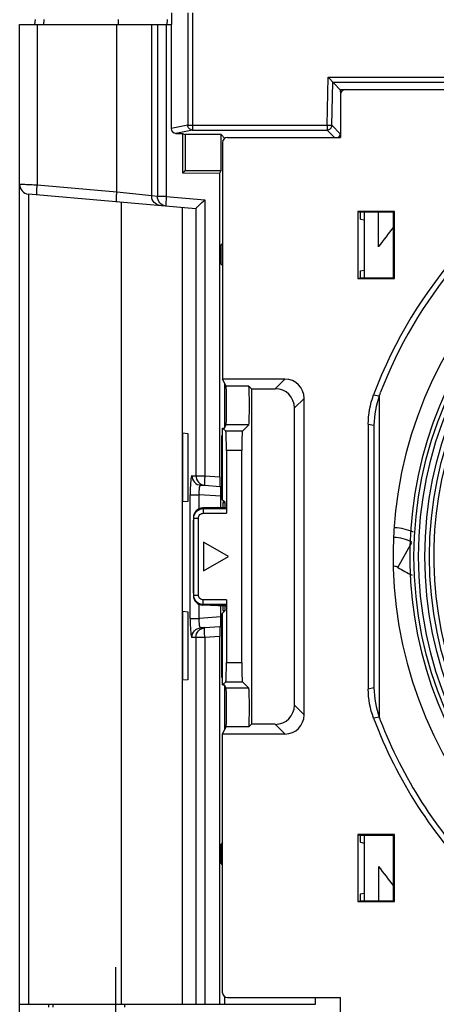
# Model space of a CAD drawing. Header units: millimetres. Extents: x 0 to 1400, y 0 to 1000.
# Tile 7 of 38: x 467 to 510, y 54 to 157. Entities that reach past the tile are written whole.
import ezdxf

# ---------------------------------------------------------------- set-up
doc = ezdxf.new("R2010")
doc.units = ezdxf.units.MM
doc.header["$LTSCALE"] = 77
doc.linetypes.add('CENTER', pattern=[0.6, 0.375, -0.075, 0.075, -0.075])
doc.layers.add('00_COMPONENTS', color=7, linetype='CONTINUOUS')
doc.layers.add('DEFAULT_1', color=7, linetype='CENTER')

msp = doc.modelspace()

# ---------------------------------------------------------------- linework, layer by layer
at = {"layer": '00_COMPONENTS', "color": 7, "linetype": 'CONTINUOUS'}
for p, q in [((482.61, 156.39), (482.61, 157.59)), ((466.71, 51.89), (466.71, 156.39)), ((466.71, 156.39), (482.61, 156.39)), ((468.31, 156.39), (468.36, 156.9)), ((482.53, 156.39), (482.53, 145.53)), ((498.92, 150.88), (500.2, 149.58)), ((500.2, 149.58), (500.21, 149.09)), ((500.71, 149.58), (500.2, 149.58)), ((500.21, 149.09), (500.21, 144.59)), ((500.71, 149.59), (596.71, 149.59)), ((483.03, 145.03), (483.72, 145.03)), ((483.72, 145.03), (483.72, 140.9)), ((483.72, 145.03), (483.99, 144.9)), ((483.99, 144.9), (483.99, 141.17)), ((487.75, 144.9), (483.99, 144.9)), ((487.75, 141.17), (487.75, 144.9)), ((487.75, 144.9), (488.15, 144.5)), ((487.91, 144.09), (487.91, 119.39)), ((488.41, 144.59), (500.21, 144.59)), ((483.72, 140.9), (483.99, 141.17)), ((483.72, 140.9), (487.61, 140.89)), ((483.99, 141.17), (487.75, 141.17)), ((487.61, 140.89), (487.75, 141.17)), ((487.61, 109.21), (487.61, 140.89)), ((467.62, 138.71), (485.11, 137.18)), ((502.05, 136.89), (502.05, 129.89)), ((502.05, 136.89), (502.27, 136.8)), ((505.86, 136.89), (502.05, 136.89)), ((502.27, 136.8), (502.27, 136.58)), ((505.77, 136.8), (502.27, 136.8)), ((502.71, 136.8), (502.71, 129.97)), ((504.21, 133.21), (504.21, 136.8)), ((505.86, 136.89), (505.77, 136.8)), ((505.77, 129.97), (505.77, 136.8)), ((505.86, 129.89), (505.86, 136.89)), ((502.31, 136.08), (502.71, 136)), ((487.91, 133.55), (487.75, 133.39)), ((487.75, 131.39), (487.75, 133.39)), ((487.91, 133.39), (487.75, 133.39)), ((487.91, 131.23), (487.75, 131.39)), ((487.75, 131.39), (487.91, 131.39)), ((502.31, 130.69), (502.71, 130.77)), ((502.05, 129.89), (502.27, 129.97)), ((502.05, 129.89), (505.86, 129.89)), ((502.27, 130.19), (502.27, 129.97)), ((502.27, 129.97), (505.77, 129.97)), ((505.86, 129.89), (505.77, 129.97)), ((488.28, 118.66), (487.91, 119.39)), ((494.42, 119.39), (487.91, 119.39)), ((488.15, 114.37), (488.15, 118.91)), ((490.65, 118.66), (490.92, 118.39)), ((490.92, 118.39), (490.92, 83.39)), ((490.92, 118.39), (493.41, 118.39)), ((496.42, 84.38), (496.42, 117.39)), ((504.31, 84.01), (504.31, 117.76)), ((495.41, 85.39), (495.41, 116.39)), ((488.24, 113.95), (487.91, 114.28)), ((487.91, 106.78), (487.91, 114.28)), ((487.91, 114.28), (488.11, 114.28)), ((488.11, 114.28), (488.28, 114.62)), ((489.98, 113.95), (490.65, 114.62)), ((503.13, 114.7), (503.13, 87.07)), ((503.71, 114.35), (503.71, 87.43)), ((483.76, 106.6), (483.76, 113.78)), ((483.76, 113.78), (484.27, 113.73)), ((484.27, 113.73), (484.27, 106.64)), ((487.8, 113.49), (487.8, 106.89)), ((487.9, 113.49), (487.8, 113.49)), ((487.9, 112.74), (487.9, 113.49)), ((487.8, 112.74), (487.91, 112.74)), ((488.31, 111.96), (488.31, 105.4)), ((489.91, 89.82), (489.91, 111.96)), ((486.05, 108.29), (485.63, 108.32)), ((486.05, 108.32), (487.63, 108.21)), ((487.63, 108.21), (487.71, 108.18)), ((487.73, 106.01), (487.73, 107.18)), ((487.91, 107.64), (487.8, 107.64)), ((487.8, 106.89), (487.9, 106.89)), ((487.9, 106.89), (487.9, 107.64)), ((484.27, 106.64), (483.76, 106.6)), ((487.41, 106.01), (485.83, 105.97)), ((487.41, 106.01), (488.18, 106.01)), ((488.18, 106.51), (487.91, 106.78)), ((487.97, 106.51), (488.04, 106.65)), ((487.97, 106.01), (487.97, 106.51)), ((487.97, 106.51), (488.18, 106.51)), ((488.18, 106.01), (488.18, 106.51)), ((488.18, 106.01), (488.29, 105.9)), ((484.86, 104.94), (484.86, 104.69)), ((484.86, 104.69), (484.87, 104.69)), ((484.87, 97.09), (484.87, 104.69)), ((488.51, 100.89), (485.91, 102.39)), ((485.91, 102.39), (485.91, 99.39)), ((485.91, 99.39), (488.51, 100.89)), ((484.86, 97.08), (484.87, 97.09)), ((484.86, 97.08), (484.86, 96.84)), ((487.41, 95.76), (485.83, 95.81)), ((488.18, 95.76), (487.41, 95.76)), ((487.73, 94.6), (487.73, 95.76)), ((487.97, 95.26), (487.97, 95.76)), ((488.29, 95.87), (488.18, 95.76)), ((488.18, 95.26), (488.18, 95.76)), ((488.31, 96.37), (488.31, 89.82)), ((483.76, 88), (483.76, 95.18)), ((483.76, 95.18), (484.27, 95.13)), ((484.27, 95.13), (484.27, 88.04)), ((487.8, 94.89), (487.8, 88.29)), ((487.9, 94.89), (487.8, 94.89)), ((487.9, 94.14), (487.9, 94.89)), ((487.91, 94.99), (488.18, 95.26)), ((487.91, 87.49), (487.91, 94.99)), ((488.04, 95.12), (487.97, 95.26)), ((487.97, 95.26), (488.18, 95.26)), ((486.05, 93.48), (485.63, 93.45)), ((487.63, 93.56), (486.05, 93.45)), ((487.63, 93.56), (487.71, 93.6)), ((487.8, 94.14), (487.91, 94.14)), ((487.61, 54.19), (487.61, 92.56)), ((487.91, 89.04), (487.8, 89.04)), ((487.9, 88.29), (487.9, 89.04)), ((484.27, 88.04), (483.76, 88)), ((487.8, 88.29), (487.9, 88.29)), ((488.24, 87.82), (487.91, 87.49)), ((487.91, 87.49), (488.11, 87.49)), ((488.28, 87.15), (488.11, 87.49)), ((488.15, 82.86), (488.15, 87.4)), ((489.98, 87.82), (490.65, 87.15)), ((490.92, 83.39), (490.65, 83.12)), ((493.41, 83.39), (490.92, 83.39)), ((487.91, 82.38), (488.28, 83.12)), ((487.91, 82.38), (494.42, 82.38)), ((487.91, 55.39), (487.91, 82.38)), ((487.91, 71.05), (487.75, 70.89)), ((487.91, 70.89), (487.75, 70.89)), ((487.75, 68.89), (487.75, 70.89)), ((502.05, 71.89), (502.27, 71.8)), ((505.86, 71.89), (502.05, 71.89)), ((502.05, 71.89), (502.05, 64.89)), ((505.77, 71.8), (502.27, 71.8)), ((502.27, 71.8), (502.27, 71.58)), ((502.31, 71.08), (502.71, 71)), ((502.71, 71.8), (502.71, 64.97)), ((505.86, 71.89), (505.77, 71.8)), ((505.77, 64.97), (505.77, 71.8)), ((505.86, 64.89), (505.86, 71.89)), ((487.91, 68.73), (487.75, 68.89)), ((487.75, 68.89), (487.91, 68.89)), ((504.21, 68.56), (504.21, 64.97)), ((502.31, 65.69), (502.71, 65.77)), ((502.05, 64.89), (502.27, 64.97)), ((502.05, 64.89), (505.86, 64.89)), ((502.27, 65.19), (502.27, 64.97)), ((502.27, 64.97), (505.77, 64.97)), ((505.86, 64.89), (505.77, 64.97)), ((488.15, 54.19), (488.15, 54.99)), ((488.41, 54.89), (500.21, 54.89)), ((497.61, 54.19), (497.62, 54.89)), ((500.21, 53.39), (500.21, 54.89)), ((466.71, 54.19), (497.61, 54.19)), ((469.75, 53.89), (469.75, 54.19))]:
    msp.add_line(p, q, dxfattribs=at)
at = {"layer": '00_COMPONENTS', "color": 9, "linetype": 'CONTINUOUS'}
for p, q in [((484.27, 157.59), (484.27, 145.88)), ((484.77, 157.59), (484.77, 145.38)), ((468.54, 156.39), (468.54, 139.62)), ((469.22, 156.39), (469.26, 156.89)), ((476.86, 138.9), (476.86, 156.39)), ((477, 156.89), (477, 156.39)), ((480.5, 138.5), (480.5, 156.39)), ((481.1, 156.39), (481.1, 138.45)), ((482.02, 156.39), (482.02, 138.45)), ((482.13, 156.89), (482.09, 156.39)), ((498.83, 145.88), (498.92, 150.88)), ((498.92, 150.88), (598.5, 150.88)), ((499.33, 145.87), (499.41, 150.38)), ((499.41, 150.38), (598.01, 150.38)), ((484.27, 145.88), (482.53, 145.53)), ((484.27, 145.88), (498.83, 145.88)), ((498.83, 145.88), (498.83, 145.38)), ((498.83, 145.88), (499.33, 145.87)), ((500.2, 144.99), (499.33, 145.87)), ((484.77, 145.38), (483.03, 145.03)), ((484.77, 145.38), (498.83, 145.38)), ((499.61, 144.59), (498.83, 145.38)), ((467.62, 138.71), (467.62, 54.19)), ((476.86, 138.9), (468.54, 139.62)), ((480.5, 138.5), (476.86, 138.9)), ((477.34, 54.19), (477.34, 137.86)), ((481.1, 138.45), (480.5, 138.5)), ((482.02, 138.45), (481.1, 138.45)), ((482.02, 138.45), (486.05, 138.09)), ((486.05, 138.09), (486.05, 109.32)), ((483.71, 54.19), (483.71, 137.3)), ((485.12, 137.19), (485.12, 109.32)), ((494.42, 119.39), (493.41, 118.39)), ((490.65, 118.66), (488.28, 118.66)), ((496.42, 117.39), (495.41, 116.39)), ((503.68, 117.74), (504.27, 117.65)), ((490.65, 114.62), (488.28, 114.62)), ((503.13, 114.7), (503.71, 114.6)), ((489.98, 113.95), (488.24, 113.95)), ((489.91, 111.96), (488.31, 111.96)), ((484.7, 109.32), (486.05, 109.32)), ((486.05, 109.32), (487.61, 109.21)), ((485.63, 108.32), (486.05, 108.32)), ((484.52, 94.44), (484.52, 107.34)), ((484.52, 107.34), (485.45, 107.34)), ((485.45, 105.82), (485.45, 107.34)), ((487.73, 107.18), (485.45, 107.34)), ((485.89, 105.9), (485.83, 105.97)), ((485.89, 105.9), (485.89, 105.4)), ((485.89, 105.9), (488.29, 105.9)), ((484.89, 104.9), (484.86, 104.94)), ((484.89, 96.87), (484.89, 104.9)), ((484.89, 104.9), (485.39, 104.9)), ((485.39, 96.87), (485.39, 104.9)), ((485.89, 105.4), (488.31, 105.4)), ((506.2, 99.76), (507.67, 102.35)), ((484.89, 96.87), (484.86, 96.84)), ((484.89, 96.87), (485.39, 96.87)), ((485.45, 94.44), (485.45, 95.96)), ((485.89, 95.87), (485.83, 95.81)), ((485.89, 95.87), (485.89, 96.37)), ((488.31, 96.37), (485.89, 96.37)), ((488.29, 95.87), (485.89, 95.87)), ((487.73, 94.6), (485.45, 94.44)), ((484.52, 94.44), (485.45, 94.44)), ((486.05, 92.45), (484.7, 92.45)), ((485.12, 92.45), (485.12, 54.19)), ((486.05, 93.45), (485.63, 93.45)), ((487.61, 92.56), (486.05, 92.45)), ((486.05, 92.45), (486.05, 54.19)), ((488.31, 89.82), (489.91, 89.82)), ((488.24, 87.82), (489.98, 87.82)), ((490.65, 87.15), (488.28, 87.15)), ((503.71, 87.18), (503.13, 87.07)), ((496.42, 84.38), (495.41, 85.39)), ((494.42, 82.38), (493.41, 83.39)), ((504.27, 84.12), (503.68, 84.04)), ((490.65, 83.12), (488.28, 83.12)), ((477.71, 53.89), (477.71, 54.19))]:
    msp.add_line(p, q, dxfattribs=at)
at = {"layer": '00_COMPONENTS', "color": 3, "linetype": 'CONTINUOUS'}
msp.add_line((470.21, 53.89), (470.21, 54.19), dxfattribs=at)
at = {"layer": '00_COMPONENTS', "color": 9, "linetype": 'CONTINUOUS'}
for radius in [40.81, 40.33, 39.67, 39.19]:
    msp.add_circle((548.71, 100.89), radius, dxfattribs=at)
at = {"layer": '00_COMPONENTS', "color": 7, "linetype": 'CONTINUOUS'}
for centre, radius, start, end in [((467.71, 139.7), 1, 180, 265), ((548.71, 100.89), 55, 141.331, 144.0072), ((548.71, 100.89), 48.08, 137.974, 159.4842), ((548.71, 100.89), 47.5, 140.0763, 158.954), ((548.71, 100.89), 43, 143.3898, 230.6069), ((548.71, 100.89), 41.25, 146.849, 230.8304), ((548.71, 100.89), 38.75, 149.4456, 233.23), ((513.77, 114.34), 10.06, 160.7643, 178.5363), ((513.76, 114.33), 10.06, 158.955, 160.7293), ((514, 114.35), 10.29, 178.6092, 180.0006), ((505.71, 98.89), 5, 64.8836, 88.0412), ((505.71, 98.89), 4, 60.4506, 89.0911), ((505.71, 98.89), 1, 60.4506, 81.7737), ((556.02, 187.62), 101, 240.4506, 241.4153), ((514, 87.43), 10.29, 179.9994, 181.3908), ((513.77, 87.44), 10.06, 181.4637, 199.2357), ((548.71, 100.89), 48.08, 200.5158, 225.1266), ((513.76, 87.44), 10.06, 199.2707, 201.045), ((548.71, 100.89), 47.5, 201.046, 224.3267), ((548.71, 100.89), 55, 215.9928, 218.669)]:
    msp.add_arc(centre, radius, start, end, dxfattribs=at)
for centre, major_axis, ratio, start_param, end_param in [((500.71, 149.09), (-0.354, 0.354), 0.999695, -0.785246, 0.785246), ((483.04, 145.53), (0.5, 0.069), 0.989878, 3.005926, 4.575202), ((499.7, 145), (-0.351, 0.357), 0.999701, -3.401505, -2.365071), ((488.41, 144.09), (0.354, -0.354), 0.999695, 2.356347, 3.926839), ((485.11, 138.18), (0, 1), 0.087891, -3.14939, -2.99839), ((502.31, 136.58), (0, 0.5), 0.087489, 1.570796, 3.124139), ((502.31, 130.19), (0, 0.5), 0.087489, 0.017453, 1.570796), ((494.42, 117.39), (1.42, 1.42), 0.998783, -0.784789, 0.784789), ((488.28, 116.64), (0, 2.02), 0.017455, -3.106686, -0.034907), ((490.64, 116.64), (0, 2.02), 0.034921, -3.106686, -0.034907), ((493.41, 116.39), (-1.42, -1.42), 0.998783, 2.356803, 3.926382), ((488.24, 111.96), (0, 2), 0.034921, -1.570796, -0.034907), ((489.98, 111.96), (0, 2), 0.034921, 0.034907, 1.570796), ((487.63, 109.22), (0, 1), 0.017435, -4.708777, -3.148893), ((487.71, 107.18), (0, 1), 0.017435, -1.567184, -0.0073), ((485.83, 104.96), (0.368, 0.936), 0.962615, 0.389044, 1.958622), ((485.83, 96.81), (-0.368, 0.936), 0.962615, 1.18297, 2.752549), ((487.71, 94.6), (0, 1), 0.017435, -3.134292, -1.574408), ((487.63, 92.56), (0, 1), 0.017435, 0.0073, 1.567184), ((488.24, 89.82), (0, 2), 0.034921, -3.106686, -1.570796), ((489.98, 89.82), (0, 2), 0.034921, -4.712389, -3.176499), ((488.28, 85.13), (0, 2.02), 0.017455, -3.106686, -0.034907), ((490.64, 85.13), (0, 2.02), 0.034921, -3.106686, -0.034907), ((493.41, 85.39), (-1.42, 1.42), 0.998783, 2.356803, 3.926382), ((494.42, 84.38), (-1.42, 1.42), 0.998783, -3.926382, -2.356803), ((502.31, 71.58), (0, 0.5), 0.087489, -4.712389, -3.159046), ((502.31, 65.19), (0, 0.5), 0.087489, 0.017453, 1.570796), ((488.41, 55.39), (-0.354, -0.354), 0.999695, -0.785246, 0.785246)]:
    msp.add_ellipse(centre, major_axis=major_axis, ratio=ratio, start_param=start_param, end_param=end_param, dxfattribs=at)
at = {"layer": '00_COMPONENTS', "color": 9, "linetype": 'CONTINUOUS'}
for points, knots in [([(484.77, 145.38), (484.64, 145.38), (484.38, 145.49), (484.27, 145.75), (484.27, 145.88)], [0, 0, 0, 0, 0.499354, 1, 1, 1, 1]), ([(468.54, 139.62), (468.3, 139.63), (467.96, 139.65), (467.53, 139.67), (467.25, 139.68), (467.03, 139.69), (466.88, 139.7), (466.79, 139.7), (466.75, 139.7), (466.73, 139.71), (466.71, 139.7), (466.71, 139.7)], [0, 0, 0, 0, 0.38888, 0.561768, 0.71203, 0.834615, 0.925455, 0.957828, 0.98115, 0.99526, 1, 1, 1, 1]), ([(468.54, 138.63), (468.53, 138.63), (468.52, 138.66), (468.5, 138.75), (468.5, 138.96), (468.51, 139.26), (468.53, 139.5), (468.54, 139.62)], [0, 0, 0, 0, 0.025354, 0.083757, 0.299647, 0.620921, 1, 1, 1, 1]), ([(476.86, 137.9), (476.85, 137.9), (476.84, 137.93), (476.83, 138.02), (476.82, 138.23), (476.83, 138.53), (476.85, 138.77), (476.86, 138.9)], [0, 0, 0, 0, 0.025432, 0.083863, 0.299515, 0.621387, 1, 1, 1, 1]), ([(481.4, 137.5), (481.17, 137.52), (480.68, 137.76), (480.5, 138.26), (480.5, 138.5)], [0, 0, 0, 0, 0.499353, 1, 1, 1, 1]), ([(482.01, 137.45), (481.77, 137.47), (481.28, 137.7), (481.1, 138.2), (481.1, 138.45)], [0, 0, 0, 0, 0.499353, 1, 1, 1, 1]), ([(482.02, 138.45), (482.01, 138.32), (482, 138.09), (481.98, 137.81), (481.98, 137.63), (481.98, 137.54), (481.99, 137.49), (482, 137.45), (482.01, 137.45)], [0, 0, 0, 0, 0.380359, 0.702657, 0.826345, 0.91881, 0.976635, 1, 1, 1, 1]), ([(484.7, 109.32), (484.68, 109.32), (484.65, 109.26), (484.63, 109.15), (484.6, 108.97), (484.56, 108.61), (484.53, 108.06), (484.52, 107.59), (484.52, 107.34)], [0, 0, 0, 0, 0.025182, 0.083013, 0.174799, 0.297941, 0.619717, 1, 1, 1, 1]), ([(484.7, 109.32), (484.7, 109.08), (484.89, 108.57), (485.38, 108.34), (485.63, 108.32)], [0, 0, 0, 0, 0.500648, 1, 1, 1, 1]), ([(485.12, 109.32), (485.12, 109.08), (485.31, 108.57), (485.81, 108.34), (486.05, 108.32)], [0, 0, 0, 0, 0.500666, 1, 1, 1, 1]), ([(486.05, 109.32), (486.04, 109.19), (486.03, 108.96), (486.02, 108.68), (486.02, 108.51), (486.03, 108.41), (486.03, 108.36), (486.04, 108.32), (486.05, 108.32)], [0, 0, 0, 0, 0.378968, 0.700625, 0.824404, 0.917271, 0.975802, 1, 1, 1, 1]), ([(485.63, 108.32), (485.59, 108.32), (485.5, 108.22), (485.44, 107.89), (485.43, 107.57), (485.45, 107.34)], [0, 0, 0, 0, 0.105955, 0.316344, 1, 1, 1, 1]), ([(484.89, 104.9), (484.89, 105.16), (485.11, 105.69), (485.64, 105.9), (485.89, 105.9)], [0, 0, 0, 0, 0.500003, 1, 1, 1, 1]), ([(485.39, 104.9), (485.39, 105.03), (485.5, 105.3), (485.77, 105.4), (485.89, 105.4)], [0, 0, 0, 0, 0.500003, 1, 1, 1, 1]), ([(485.89, 95.87), (485.64, 95.87), (485.11, 96.08), (484.89, 96.61), (484.89, 96.87)], [0, 0, 0, 0, 0.500003, 1, 1, 1, 1]), ([(485.89, 96.37), (485.77, 96.37), (485.5, 96.48), (485.39, 96.74), (485.39, 96.87)], [0, 0, 0, 0, 0.500003, 1, 1, 1, 1]), ([(484.52, 94.44), (484.52, 94.18), (484.53, 93.71), (484.56, 93.16), (484.6, 92.81), (484.63, 92.62), (484.65, 92.52), (484.68, 92.45), (484.7, 92.45)], [0, 0, 0, 0, 0.380259, 0.702029, 0.82518, 0.916977, 0.974816, 1, 1, 1, 1]), ([(485.45, 94.44), (485.43, 94.2), (485.44, 93.88), (485.5, 93.55), (485.59, 93.45), (485.63, 93.45)], [0, 0, 0, 0, 0.683654, 0.89404, 1, 1, 1, 1]), ([(484.7, 92.45), (484.7, 92.7), (484.89, 93.21), (485.38, 93.44), (485.63, 93.45)], [0, 0, 0, 0, 0.500648, 1, 1, 1, 1]), ([(485.12, 92.45), (485.12, 92.7), (485.31, 93.21), (485.81, 93.44), (486.05, 93.45)], [0, 0, 0, 0, 0.500666, 1, 1, 1, 1]), ([(486.05, 92.45), (486.04, 92.58), (486.03, 92.81), (486.02, 93.09), (486.02, 93.27), (486.03, 93.36), (486.03, 93.42), (486.04, 93.45), (486.05, 93.45)], [0, 0, 0, 0, 0.378968, 0.700625, 0.824404, 0.917271, 0.975802, 1, 1, 1, 1])]:
    msp.add_open_spline(points, degree=3, knots=knots, dxfattribs=at)
msp.add_open_spline([(498.83, 145.38), (498.96, 145.38), (499.22, 145.48), (499.33, 145.74), (499.33, 145.87)], degree=3, dxfattribs=at)
at = {"layer": '00_COMPONENTS', "color": 7, "linetype": 'CONTINUOUS'}
msp.add_open_spline([(485.12, 137.19), (485.15, 137.24), (485.27, 137.35), (485.57, 137.66), (485.85, 137.91), (486.05, 138.09)], degree=3, knots=[0, 0, 0, 0, 0.134306, 0.378863, 1, 1, 1, 1], dxfattribs=at)
for points in [[(503.13, 114.7), (503.13, 115.73), (503.32, 116.77), (503.68, 117.74)], [(503.68, 84.04), (503.32, 85), (503.13, 86.04), (503.13, 87.07)]]:
    msp.add_open_spline(points, degree=3, dxfattribs=at)
at = {"layer": 'DEFAULT_1', "color": 7, "linetype": 'CENTER'}
msp.add_line((476.71, 58.04), (476.71, 46.46), dxfattribs=at)

doc.saveas('drawing.dxf')
